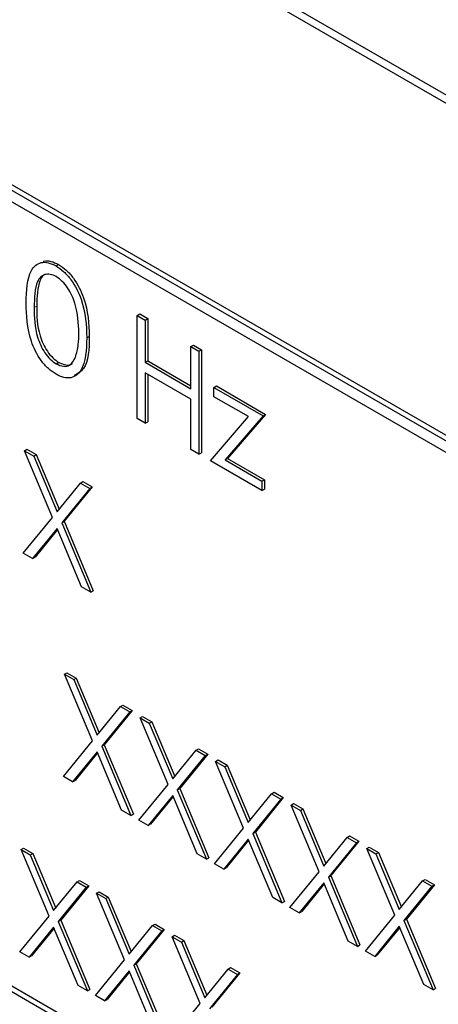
# Paper-space layout 'Blatt2' of a CAD drawing. Header units: millimetres. Extents: x 5 to 418, y 2 to 292.
# Tile 31 of 93: x 141.19 to 142.39, y 153.68 to 156.49. Entities that reach past the tile are written whole.
import ezdxf

# ---------------------------------------------------------------- set-up
doc = ezdxf.new("R2010")
doc.units = ezdxf.units.MM

psp = doc.layouts.new('Blatt2')

# ---------------------------------------------------------------- linework, layer by layer
at = {"color": 7, "linetype": 'Continuous', "lineweight": 25}
for p, q in [((144.7131, 154.9432), (137.5713, 159.0661)), ((144.6929, 154.9315), (137.6218, 159.0136)), ((143.4201, 154.7191), (139.036, 157.25)), ((143.4059, 154.7109), (139.0219, 157.2418)), ((139.0219, 157.2091), (143.4059, 154.6783)), ((141.2961, 155.7864), (141.3032, 155.7904)), ((144.5373, 151.7715), (137.7491, 155.6903)), ((144.5515, 151.7797), (137.7632, 155.6984)), ((141.5276, 155.6452), (141.5347, 155.6493)), ((141.5347, 155.6493), (141.5575, 155.6361)), ((141.5276, 155.6452), (141.5505, 155.632)), ((141.5276, 155.3512), (141.5276, 155.6452)), ((141.5505, 155.632), (141.5575, 155.6361)), ((141.5505, 155.632), (141.5505, 155.5114)), ((141.5575, 155.6361), (141.5575, 155.5155)), ((141.384, 155.581), (141.3911, 155.5851)), ((141.681, 155.5567), (141.6881, 155.5607)), ((141.681, 155.5567), (141.7038, 155.5435)), ((141.681, 155.4361), (141.681, 155.5567)), ((141.6881, 155.5607), (141.7109, 155.5475)), ((141.7038, 155.5435), (141.7109, 155.5475)), ((141.7038, 155.5435), (141.7038, 155.2495)), ((141.7109, 155.5475), (141.7109, 155.2536)), ((141.2969, 155.507), (141.304, 155.5111)), ((141.5505, 155.5114), (141.5575, 155.5155)), ((141.5505, 155.5114), (141.681, 155.4361)), ((141.5575, 155.5155), (141.681, 155.4442)), ((141.681, 155.4059), (141.5505, 155.4813)), ((141.5505, 155.4813), (141.5505, 155.3381)), ((141.5575, 155.4772), (141.5575, 155.3421)), ((141.7463, 155.4398), (141.7533, 155.4439)), ((141.7463, 155.4398), (141.8866, 155.3588)), ((141.7463, 155.4134), (141.7463, 155.4398)), ((141.7533, 155.4439), (141.8937, 155.3629)), ((141.681, 155.2627), (141.681, 155.4059)), ((141.8447, 155.3566), (141.7463, 155.4134)), ((141.5505, 155.3381), (141.5276, 155.3512)), ((141.5505, 155.3381), (141.5575, 155.3421)), ((141.7365, 155.2307), (141.8447, 155.3566)), ((141.8866, 155.3588), (141.7784, 155.2329)), ((141.8937, 155.3629), (141.7855, 155.2369)), ((141.8866, 155.3588), (141.8937, 155.3629)), ((141.2061, 155.2592), (141.2132, 155.2633)), ((141.2061, 155.2592), (141.2325, 155.244)), ((141.286, 155.0691), (141.2061, 155.2592)), ((141.2132, 155.2633), (141.2396, 155.2481)), ((141.7038, 155.2495), (141.681, 155.2627)), ((141.7038, 155.2495), (141.7109, 155.2536)), ((141.2325, 155.244), (141.2396, 155.2481)), ((141.2325, 155.244), (141.2992, 155.0853)), ((141.2396, 155.2481), (141.305, 155.0924)), ((141.8833, 155.1459), (141.7365, 155.2307)), ((141.7784, 155.2329), (141.7855, 155.2369)), ((141.7784, 155.2329), (141.8833, 155.1723)), ((141.7855, 155.2369), (141.8904, 155.1763)), ((141.3658, 155.167), (141.3729, 155.1711)), ((141.3729, 155.1711), (141.3992, 155.1559)), ((141.8833, 155.1723), (141.8904, 155.1763)), ((141.8833, 155.1723), (141.8833, 155.1459)), ((141.8904, 155.1763), (141.8904, 155.15)), ((141.2992, 155.0853), (141.3658, 155.167)), ((141.3922, 155.1518), (141.3124, 155.0538)), ((141.3992, 155.1559), (141.3194, 155.0579)), ((141.3658, 155.167), (141.3922, 155.1518)), ((141.3922, 155.1518), (141.3992, 155.1559)), ((141.8833, 155.1459), (141.8904, 155.15)), ((141.2029, 154.9671), (141.286, 155.0691)), ((141.3124, 155.0538), (141.3194, 155.0579)), ((141.3194, 155.0579), (141.4025, 154.8601)), ((141.2992, 155.0377), (141.2292, 154.9519)), ((141.3004, 155.0346), (141.2363, 154.956)), ((141.3691, 154.8712), (141.2992, 155.0377)), ((141.3124, 155.0538), (141.3954, 154.856)), ((141.2292, 154.9519), (141.2029, 154.9671)), ((141.2292, 154.9519), (141.2363, 154.956)), ((141.3954, 154.856), (141.3691, 154.8712)), ((141.3954, 154.856), (141.4025, 154.8601)), ((141.3204, 154.6217), (141.3274, 154.6258)), ((141.3204, 154.6217), (141.3467, 154.6065)), ((141.4002, 154.4315), (141.3204, 154.6217)), ((141.3274, 154.6258), (141.3538, 154.6105)), ((141.3467, 154.6065), (141.3538, 154.6105)), ((141.3538, 154.6105), (141.4192, 154.4549)), ((141.3467, 154.6065), (141.4134, 154.4477)), ((141.4134, 154.4477), (141.48, 154.5295)), ((141.48, 154.5295), (141.4871, 154.5336)), ((141.48, 154.5295), (141.5064, 154.5143)), ((141.4871, 154.5336), (141.5135, 154.5184)), ((141.5064, 154.5143), (141.4266, 154.4163)), ((141.5135, 154.5184), (141.4337, 154.4204)), ((141.5064, 154.5143), (141.5135, 154.5184)), ((141.5358, 154.4973), (141.5428, 154.5014)), ((141.5358, 154.4973), (141.5621, 154.4821)), ((141.6156, 154.3072), (141.5358, 154.4973)), ((141.5428, 154.5014), (141.5692, 154.4862)), ((141.5621, 154.4821), (141.5692, 154.4862)), ((141.5621, 154.4821), (141.6288, 154.3234)), ((141.5692, 154.4862), (141.6346, 154.3305)), ((141.3171, 154.3296), (141.4002, 154.4315)), ((141.4266, 154.4163), (141.4337, 154.4204)), ((141.4266, 154.4163), (141.5097, 154.2185)), ((141.4337, 154.4204), (141.5167, 154.2225)), ((141.4134, 154.4002), (141.3435, 154.3144)), ((141.4147, 154.3971), (141.3505, 154.3185)), ((141.4833, 154.2337), (141.4134, 154.4002)), ((141.6288, 154.3234), (141.6954, 154.4052)), ((141.7218, 154.3899), (141.642, 154.292)), ((141.7289, 154.394), (141.6491, 154.2961)), ((141.6954, 154.4052), (141.7025, 154.4092)), ((141.6954, 154.4052), (141.7218, 154.3899)), ((141.7025, 154.4092), (141.7289, 154.394)), ((141.7218, 154.3899), (141.7289, 154.394)), ((141.7512, 154.373), (141.7582, 154.3771)), ((141.7512, 154.373), (141.7775, 154.3578)), ((141.831, 154.1829), (141.7512, 154.373)), ((141.7582, 154.3771), (141.7846, 154.3619)), ((141.7775, 154.3578), (141.7846, 154.3619)), ((141.7775, 154.3578), (141.8442, 154.199)), ((141.7846, 154.3619), (141.85, 154.2062)), ((141.3435, 154.3144), (141.3171, 154.3296)), ((141.3435, 154.3144), (141.3505, 154.3185)), ((141.5325, 154.2053), (141.6156, 154.3072)), ((141.6288, 154.2758), (141.5589, 154.19)), ((141.63, 154.2728), (141.5659, 154.1941)), ((141.6987, 154.1093), (141.6288, 154.2758)), ((141.642, 154.292), (141.6491, 154.2961)), ((141.642, 154.292), (141.7251, 154.0941)), ((141.6491, 154.2961), (141.7321, 154.0982)), ((141.8442, 154.199), (141.9108, 154.2808)), ((141.9108, 154.2808), (141.9179, 154.2849)), ((141.9108, 154.2808), (141.9372, 154.2656)), ((141.9179, 154.2849), (141.9443, 154.2697)), ((141.9372, 154.2656), (141.8574, 154.1676)), ((141.9443, 154.2697), (141.8645, 154.1717)), ((141.9372, 154.2656), (141.9443, 154.2697)), ((141.9666, 154.2486), (141.9736, 154.2527)), ((141.9666, 154.2486), (141.9929, 154.2334)), ((142.0464, 154.0585), (141.9666, 154.2486)), ((141.9736, 154.2527), (142, 154.2375)), ((141.5097, 154.2185), (141.4833, 154.2337)), ((141.5097, 154.2185), (141.5167, 154.2225)), ((141.9929, 154.2334), (142, 154.2375)), ((141.9929, 154.2334), (142.0596, 154.0747)), ((142, 154.2375), (142.0654, 154.0818)), ((141.5589, 154.19), (141.5325, 154.2053)), ((141.5589, 154.19), (141.5659, 154.1941)), ((141.7479, 154.0809), (141.831, 154.1829)), ((141.8574, 154.1676), (141.8645, 154.1717)), ((141.8574, 154.1676), (141.9404, 153.9698)), ((141.8645, 154.1717), (141.9475, 153.9738)), ((142.1262, 154.1565), (142.1333, 154.1606)), ((142.1333, 154.1606), (142.1597, 154.1453)), ((141.8442, 154.1515), (141.7743, 154.0657)), ((141.8454, 154.1484), (141.7813, 154.0698)), ((141.9141, 153.985), (141.8442, 154.1515)), ((142.0596, 154.0747), (142.1262, 154.1565)), ((142.1526, 154.1413), (142.0728, 154.0433)), ((142.1597, 154.1453), (142.0798, 154.0474)), ((142.1262, 154.1565), (142.1526, 154.1413)), ((142.1526, 154.1413), (142.1597, 154.1453)), ((141.1964, 154.1217), (141.2034, 154.1258)), ((141.1964, 154.1217), (141.2227, 154.1065)), ((141.2762, 153.9316), (141.1964, 154.1217)), ((141.2034, 154.1258), (141.2298, 154.1106)), ((141.2227, 154.1065), (141.2298, 154.1106)), ((141.2227, 154.1065), (141.2894, 153.9478)), ((141.2298, 154.1106), (141.2952, 153.9549)), ((141.7251, 154.0941), (141.6987, 154.1093)), ((142.182, 154.1243), (142.189, 154.1284)), ((142.182, 154.1243), (142.2083, 154.1091)), ((142.2618, 153.9342), (142.182, 154.1243)), ((142.189, 154.1284), (142.2154, 154.1132)), ((142.2083, 154.1091), (142.2154, 154.1132)), ((142.2083, 154.1091), (142.275, 153.9504)), ((142.2154, 154.1132), (142.2808, 153.9575)), ((141.7251, 154.0941), (141.7321, 154.0982)), ((141.7743, 154.0657), (141.7479, 154.0809)), ((141.7743, 154.0657), (141.7813, 154.0698)), ((141.9633, 153.9566), (142.0464, 154.0585)), ((142.0728, 154.0433), (142.0798, 154.0474)), ((142.0798, 154.0474), (142.1629, 153.8495)), ((141.2894, 153.9478), (141.356, 154.0295)), ((141.3894, 154.0184), (141.3096, 153.9204)), ((141.356, 154.0295), (141.3631, 154.0336)), ((141.356, 154.0295), (141.3824, 154.0143)), ((141.3631, 154.0336), (141.3894, 154.0184)), ((141.3824, 154.0143), (141.3894, 154.0184)), ((142.0596, 154.0271), (141.9897, 153.9414)), ((142.0608, 154.0241), (141.9967, 153.9454)), ((142.1295, 153.8606), (142.0596, 154.0271)), ((142.0728, 154.0433), (142.1558, 153.8454)), ((142.275, 153.9504), (142.3416, 154.0321)), ((142.375, 154.021), (142.2952, 153.923)), ((142.3416, 154.0321), (142.3487, 154.0362)), ((142.3416, 154.0321), (142.368, 154.0169)), ((142.3487, 154.0362), (142.375, 154.021)), ((142.368, 154.0169), (142.375, 154.021)), ((141.3824, 154.0143), (141.3026, 153.9163)), ((141.4117, 153.9973), (141.4188, 154.0014)), ((141.4117, 153.9973), (141.4381, 153.9821)), ((141.4916, 153.8072), (141.4117, 153.9973)), ((141.4188, 154.0014), (141.4452, 153.9862)), ((142.368, 154.0169), (142.2882, 153.9189)), ((141.4381, 153.9821), (141.4452, 153.9862)), ((141.4381, 153.9821), (141.5048, 153.8234)), ((141.4452, 153.9862), (141.5106, 153.8305)), ((141.9404, 153.9698), (141.9141, 153.985)), ((141.9404, 153.9698), (141.9475, 153.9738)), ((141.9897, 153.9414), (141.9633, 153.9566)), ((141.9897, 153.9414), (141.9967, 153.9454)), ((142.1787, 153.8322), (142.2618, 153.9342)), ((141.1931, 153.8296), (141.2762, 153.9316)), ((141.3026, 153.9163), (141.3096, 153.9204)), ((141.3026, 153.9163), (141.3856, 153.7185)), ((141.3096, 153.9204), (141.3927, 153.7225)), ((141.5714, 153.9052), (141.5785, 153.9093)), ((141.5785, 153.9093), (141.6048, 153.894)), ((142.2882, 153.9189), (142.2952, 153.923)), ((142.2882, 153.9189), (142.3712, 153.7211)), ((142.2952, 153.923), (142.3783, 153.7252)), ((141.2894, 153.9002), (141.2195, 153.8144)), ((141.2906, 153.8971), (141.2265, 153.8185)), ((141.3593, 153.7337), (141.2894, 153.9002)), ((141.5048, 153.8234), (141.5714, 153.9052)), ((141.5978, 153.89), (141.518, 153.792)), ((141.6048, 153.894), (141.525, 153.7961)), ((141.5714, 153.9052), (141.5978, 153.89)), ((141.5978, 153.89), (141.6048, 153.894)), ((142.275, 153.9028), (142.2051, 153.817)), ((142.2762, 153.8997), (142.2121, 153.8211)), ((142.3449, 153.7363), (142.275, 153.9028)), ((141.6271, 153.873), (141.6342, 153.8771)), ((141.6271, 153.873), (141.6535, 153.8578)), ((141.707, 153.6829), (141.6271, 153.873)), ((141.6342, 153.8771), (141.6606, 153.8619)), ((141.6535, 153.8578), (141.6606, 153.8619)), ((141.6535, 153.8578), (141.7202, 153.6991)), ((141.6606, 153.8619), (141.726, 153.7062)), ((142.1558, 153.8454), (142.1295, 153.8606)), ((142.1558, 153.8454), (142.1629, 153.8495)), ((141.2195, 153.8144), (141.1931, 153.8296)), ((142.2051, 153.817), (142.1787, 153.8322)), ((141.2195, 153.8144), (141.2265, 153.8185)), ((141.4085, 153.7053), (141.4916, 153.8072)), ((141.518, 153.792), (141.525, 153.7961)), ((141.525, 153.7961), (141.6081, 153.5982)), ((142.2051, 153.817), (142.2121, 153.8211)), ((141.5048, 153.7758), (141.4348, 153.6901)), ((141.506, 153.7728), (141.4419, 153.6941)), ((141.5747, 153.6093), (141.5048, 153.7758)), ((141.518, 153.792), (141.601, 153.5941)), ((141.7202, 153.6991), (141.7868, 153.7808)), ((141.8132, 153.7656), (141.7334, 153.6676)), ((141.8202, 153.7697), (141.7404, 153.6717)), ((141.7868, 153.7808), (141.7939, 153.7849)), ((141.7868, 153.7808), (141.8132, 153.7656)), ((141.7939, 153.7849), (141.8202, 153.7697)), ((141.8132, 153.7656), (141.8202, 153.7697)), ((141.3856, 153.7185), (141.3593, 153.7337)), ((141.3856, 153.7185), (141.3927, 153.7225)), ((142.3712, 153.7211), (142.3449, 153.7363)), ((142.3712, 153.7211), (142.3783, 153.7252)), ((141.4348, 153.6901), (141.4085, 153.7053)), ((141.4348, 153.6901), (141.4419, 153.6941)), ((141.6239, 153.5809), (141.707, 153.6829))]:
    psp.add_line(p, q, dxfattribs=at)
at = {"color": 7, "linetype": 'Continuous', "lineweight": 18}
psp.add_line((141.2339, 155.6678), (141.241, 155.6719), dxfattribs=at)
at = {"color": 7, "linetype": 'Continuous', "lineweight": 25}
for points, knots in [([(141.211, 155.6809), (141.212, 155.7154), (141.2133, 155.7586), (141.237, 155.7891), (141.2535, 155.7971), (141.2738, 155.7971), (141.2887, 155.79), (141.2961, 155.7864)], [0, 0, 0, 0, 0.498702, 0.6241765, 0.7494675, 0.8747453, 1, 1, 1, 1]), ([(141.2592, 155.7989), (141.2599, 155.7992), (141.2659, 155.8023), (141.2811, 155.8008), (141.2959, 155.7939), (141.3032, 155.7904)], [0, 0, 0, 0, 0.057969, 0.529028, 1, 1, 1, 1]), ([(141.3032, 155.7904), (141.3107, 155.7854), (141.3257, 155.7754), (141.353, 155.7443), (141.3874, 155.6754), (141.3896, 155.6212), (141.3911, 155.5851)], [0, 0, 0, 0, 0.1256, 0.251197, 0.500581, 1, 1, 1, 1]), ([(141.2969, 155.7558), (141.2911, 155.7585), (141.2794, 155.7639), (141.2639, 155.7625), (141.2516, 155.7551), (141.2347, 155.7291), (141.2343, 155.695), (141.2339, 155.6678)], [0, 0, 0, 0, 0.125139, 0.250418, 0.375519, 0.500847, 1, 1, 1, 1]), ([(141.2961, 155.7864), (141.3036, 155.7813), (141.3186, 155.7713), (141.3459, 155.7402), (141.3803, 155.6713), (141.3825, 155.6171), (141.384, 155.581)], [0, 0, 0, 0, 0.1256, 0.251197, 0.500581, 1, 1, 1, 1]), ([(141.2596, 155.7584), (141.2595, 155.7584), (141.2553, 155.7559), (141.2429, 155.7314), (141.2418, 155.6983), (141.241, 155.6719)], [0, 0, 0, 0, 0.004517, 0.204302, 1, 1, 1, 1]), ([(141.3612, 155.5943), (141.3602, 155.6221), (141.3588, 155.6638), (141.335, 155.718), (141.3144, 155.7435), (141.3027, 155.7517), (141.2969, 155.7558)], [0, 0, 0, 0, 0.500072, 0.749021, 0.874598, 1, 1, 1, 1]), ([(141.2961, 155.4773), (141.2887, 155.4823), (141.2739, 155.4923), (141.2468, 155.5233), (141.2134, 155.592), (141.212, 155.6453), (141.211, 155.6809)], [0, 0, 0, 0, 0.125551, 0.25109, 0.50025, 1, 1, 1, 1]), ([(141.2339, 155.6678), (141.2341, 155.6402), (141.2344, 155.5989), (141.2588, 155.5447), (141.2794, 155.5193), (141.2911, 155.5111), (141.2969, 155.507)], [0, 0, 0, 0, 0.500291, 0.749086, 0.874606, 1, 1, 1, 1]), ([(141.241, 155.6719), (141.2411, 155.6443), (141.2414, 155.603), (141.2659, 155.5487), (141.2865, 155.5234), (141.2982, 155.5152), (141.304, 155.5111)], [0, 0, 0, 0, 0.500291, 0.749086, 0.874606, 1, 1, 1, 1]), ([(141.3515, 155.526), (141.3548, 155.5376), (141.3606, 155.5585), (141.361, 155.5834), (141.3612, 155.5943)], [0, 0, 0, 0, 0.559599, 1, 1, 1, 1]), ([(141.384, 155.581), (141.3826, 155.5465), (141.3805, 155.4949), (141.3458, 155.4661), (141.3186, 155.4665), (141.3036, 155.4737), (141.2961, 155.4773)], [0, 0, 0, 0, 0.499407, 0.748743, 0.874372, 1, 1, 1, 1]), ([(141.3911, 155.5851), (141.3903, 155.5492), (141.3893, 155.497), (141.3579, 155.4792), (141.3481, 155.4736)], [0, 0, 0, 0, 0.68684, 1, 1, 1, 1]), ([(141.2969, 155.507), (141.3039, 155.504), (141.3178, 155.498), (141.3393, 155.5024), (141.3469, 155.517), (141.3515, 155.526)], [0, 0, 0, 0, 0.280257, 0.560781, 1, 1, 1, 1]), ([(141.304, 155.5111), (141.3108, 155.5084), (141.3243, 155.5028), (141.3383, 155.5028), (141.3419, 155.5078), (141.3421, 155.508)], [0, 0, 0, 0, 0.492383, 0.985234, 1, 1, 1, 1])]:
    psp.add_open_spline(points, degree=3, knots=knots, dxfattribs=at)

doc.saveas('drawing.dxf')
